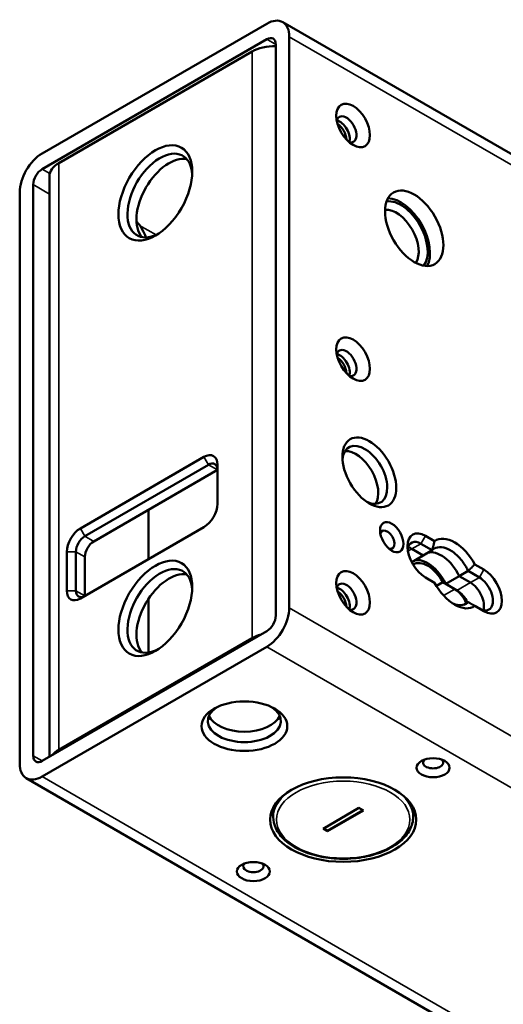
# Paper-space layout 'Sheet_1' of a CAD drawing. Header units: millimetres. Extents: x 1 to 117, y 1 to 117.
# Tile 67 of 73: x 83.77 to 86.76, y 95.31 to 101.4. Entities that reach past the tile are written whole.
import ezdxf

# ---------------------------------------------------------------- set-up
doc = ezdxf.new("R2010")
doc.units = ezdxf.units.MM
doc.layers.add('Visible (ISO)', color=7, linetype='Continuous', lineweight=50)
doc.layers.add('Visible Narrow (ISO)', color=7, linetype='Continuous', lineweight=35)

psp = doc.layouts.new('Sheet_1')

# ---------------------------------------------------------------- linework, layer by layer
at = {"layer": 'Visible (ISO)'}
for p, q in [((83.90467, 100.57513), (85.29661, 101.37877)), ((85.39504, 101.38852), (89.98843, 98.73653)), ((85.29661, 101.28234), (83.90467, 100.4787)), ((85.43581, 101.29841), (85.43581, 97.7624)), ((84.00767, 100.51566), (85.20474, 101.20679)), ((85.35229, 97.71418), (85.35229, 101.25019)), ((83.95002, 96.84029), (83.95002, 100.4353)), ((83.84899, 100.38226), (83.84899, 96.84625)), ((83.76548, 96.79803), (83.76548, 100.33404)), ((84.1413, 98.25423), (84.90687, 98.69623)), ((84.16914, 98.20601), (84.93471, 98.64801)), ((84.99039, 98.64801), (84.99039, 98.40692)), ((84.99039, 98.61586), (84.22482, 98.17386)), ((84.56445, 98.06457), (84.56445, 98.36995)), ((84.90687, 98.26226), (84.1413, 97.82026)), ((86.33578, 98.17502), (86.27932, 98.20762)), ((86.32108, 98.11922), (86.25149, 98.1594)), ((84.05778, 97.86848), (84.05778, 98.10957)), ((84.11346, 97.86848), (84.11346, 98.10957)), ((86.19393, 98.04581), (86.26541, 98.08707)), ((86.19581, 98.12725), (86.26541, 98.08707)), ((86.19581, 98.12725), (86.26541, 98.08707)), ((86.26541, 98.08707), (86.32108, 98.11922)), ((84.16914, 98.07743), (84.16914, 97.83633)), ((86.64123, 97.99867), (86.58478, 98.03126)), ((86.54379, 97.99063), (86.48812, 97.95849)), ((86.61339, 97.95045), (86.5438, 97.99063)), ((86.27932, 97.95045), (86.33578, 97.91786)), ((86.38662, 97.92065), (86.3472, 97.89789)), ((86.46028, 97.87812), (86.38662, 97.92065)), ((86.48812, 97.95849), (86.4046, 97.91027)), ((86.4046, 97.91027), (86.4742, 97.87009)), ((86.48812, 97.95849), (86.55771, 97.91831)), ((86.48812, 97.95849), (86.55771, 97.91831)), ((84.56445, 97.48535), (84.56445, 97.81995)), ((86.51596, 97.78169), (86.54379, 97.79776)), ((86.58477, 97.7741), (86.64123, 97.74151)), ((83.90467, 96.81411), (85.29661, 97.61774)), ((84.00767, 96.88322), (85.20474, 97.57435)), ((85.29661, 97.52131), (83.90467, 96.71767)), ((83.80625, 96.70792), (111.63396, 80.64158)), ((85.3368, 96.5271), (85.3368, 96.46693)), ((85.6446, 96.39461), (85.86731, 96.52319)), ((85.89236, 96.50872), (85.67244, 96.38175)), ((85.89515, 96.50712), (85.67244, 96.37853)), ((85.86731, 96.52319), (85.89515, 96.50712)), ((86.20294, 96.5271), (86.20294, 96.46693)), ((85.67244, 96.37853), (85.6446, 96.39461)), ((85.67244, 96.38175), (85.64738, 96.39621)), ((85.67244, 96.38175), (85.67244, 96.37853))]:
    psp.add_line(p, q, dxfattribs=at)
for centre, major_axis, start_param, end_param in [((85.29661, 101.21804), (0.09843, 0.17048), 5.4977871, 7.0685835), ((85.29661, 101.21804), (0.03937, 0.06819), 5.497787, 7.0685821), ((85.34394, 101.12643), (-0.19685, 0), 4.6699498, 5.4977871), ((85.78936, 100.72461), (0.04429, -0.07671), 5.7923026, 9.9156606), ((85.7476, 100.7005), (0.04429, -0.07671), 0.4908827, 2.65071), ((85.73368, 100.69247), (-0.03937, 0.06819), 3.9587505, 5.4660275), ((84.63405, 100.31476), (0.14204, 0.24602), 5.5648827, 10.1430806), ((83.90467, 100.41441), (0.09843, 0.17048), 0.7853982, 2.3561945), ((84.68973, 100.28261), (-0.14204, -0.24602), 3.3388663, 6.0859116), ((83.90467, 100.41441), (-0.03937, -0.06819), 3.9269912, 5.4977872), ((84.14687, 100.4353), (-0.19685, 0), 5.4977871, 6.2831853), ((86.12621, 100.06402), (0.11811, -0.20457), 0.2328914, 2.9087013), ((86.12621, 100.06402), (-0.12795, 0.22162), 3.4740396, 5.9507384), ((86.09837, 100.04795), (0.09843, -0.17048), 0.2637945, 2.8777982), ((84.42526, 100.04955), (0.09843, -0.17048), 1.2820157, 1.8797794), ((85.78936, 99.27806), (0.04429, -0.07671), 5.7923026, 9.9156606), ((85.7476, 99.25395), (0.04429, -0.07671), 0.4908827, 2.65071), ((85.73368, 99.24592), (-0.03937, 0.06819), 3.9587505, 5.4660275), ((85.9035, 98.58533), (0.09843, -0.17048), 5.5933682, 10.1145951), ((84.90687, 98.59979), (0.05906, 0.10229), 5.4977872, 7.0685835), ((85.84782, 98.55318), (-0.09843, 0.17048), 3.4283492, 5.9964288), ((84.93471, 98.58372), (0.03937, 0.06819), 5.4977872, 7.0685835), ((84.90687, 98.3587), (0.05906, 0.10229), 3.9269908, 5.4977871), ((84.1413, 98.15779), (-0.05906, -0.10229), 3.9269908, 5.4977871), ((86.04269, 98.18351), (0.0315, -0.05455), 5.7755228, 9.9324405), ((86.27932, 98.07903), (-0.07874, 0.13638), 5.4977887, 8.6393752), ((84.16914, 98.14172), (-0.03937, -0.06819), 3.9269908, 5.4977871), ((84.22482, 98.10957), (0.03937, 0.06819), 0.7853982, 2.3561945), ((86.25149, 98.06296), (-0.05906, 0.10229), 5.4977871, 6.9133226), ((86.46028, 97.97456), (-0.11811, 0.20457), 4.6567203, 6.338854), ((86.19581, 98.03082), (0.05906, -0.10229), 2.3561945, 2.65071), ((86.19581, 98.03082), (-0.05906, 0.10229), 5.4977871, 5.7923026), ((86.37676, 97.92634), (-0.09843, 0.17048), 4.5704919, 6.1412883), ((86.37676, 97.92634), (-0.09843, 0.17048), 4.5704919, 6.1412883), ((84.63405, 97.74311), (0.14204, 0.24602), 5.5648827, 10.1430806), ((86.29324, 97.87812), (-0.08858, 0.15343), 4.6567185, 6.3075707), ((86.29324, 97.87812), (-0.09843, 0.17048), 4.5704919, 6.1412883), ((84.68973, 97.71097), (-0.14204, -0.24602), 3.3388663, 6.0859116), ((86.64123, 97.87009), (0.07874, -0.13638), 5.4977887, 8.6393752), ((85.78936, 97.83151), (0.04429, -0.07671), 5.7923026, 9.9156606), ((86.46027, 97.97456), (0.11811, -0.20457), 4.6567203, 6.338854), ((86.55771, 97.82187), (0.05906, -0.10229), 0.4908827, 2.3561945), ((86.55771, 97.82187), (-0.05906, 0.10229), 3.6324753, 5.4977871), ((86.61339, 97.85401), (0.05906, -0.10229), 5.4977871, 8.6393798), ((84.1413, 97.9167), (-0.05906, -0.10229), 5.4977872, 7.0685835), ((84.16914, 97.90063), (-0.03937, -0.06819), 5.4977872, 7.0685835), ((85.7476, 97.8074), (0.04429, -0.07671), 0.4908827, 2.65071), ((85.73368, 97.79937), (-0.03937, 0.06819), 3.9587505, 5.4660275), ((86.46028, 97.78169), (-0.05906, 0.10229), 4.4744479, 5.4977871), ((86.4742, 97.77365), (0.05906, -0.10229), 1.4526707, 2.3561945), ((85.29661, 97.68204), (-0.09843, -0.17048), 0.7853982, 2.3561945), ((85.29661, 97.68204), (0.03937, 0.06819), 3.9269908, 5.4977871), ((85.34394, 97.49398), (0.19685, 0), 2.0080285, 2.3561945), ((85.15742, 97.06163), (-0.22638, 0), 5.5813514, 10.1266118), ((85.15742, 97.12592), (0.22638, 0), 3.3900925, 6.0346854), ((84.14687, 96.80286), (0.19685, 0), 2.3561945, 2.7043605), ((83.90467, 96.8784), (-0.03937, -0.06819), 5.4977871, 7.0685835), ((86.32665, 96.80446), (-0.06299, 0), 5.7755228, 9.9324405), ((83.90467, 96.8784), (-0.09843, -0.17048), 5.4977871, 7.0685835), ((85.76987, 96.5473), (-0.45276, 0), 0.1855251, 0.2959629), ((85.76987, 96.5473), (-0.45276, 0), 0.1855251, 0.2959629), ((85.76987, 96.5473), (0.45276, 0), 5.9872224, 6.0976602), ((85.76987, 96.5473), (0.45276, 0), 5.9872224, 6.0976602), ((85.2131, 96.16155), (-0.06299, 0), 5.7755228, 9.9324405)]:
    psp.add_ellipse(centre, major_axis=major_axis, ratio=0.5773503, start_param=start_param, end_param=end_param, dxfattribs=at)
for centre, major_axis in [((85.83112, 100.74872), (-0.07382, 0.12786)), ((84.60621, 100.33083), (0.16172, 0.28011)), ((86.20973, 100.11224), (-0.12795, 0.22162)), ((85.83112, 99.30217), (-0.07382, 0.12786)), ((85.93134, 98.6014), (-0.11811, 0.20457)), ((86.07053, 98.19958), (-0.05118, 0.08865)), ((84.60621, 97.75919), (-0.16172, -0.28011)), ((85.83112, 97.85562), (-0.07382, 0.12786)), ((85.15742, 97.02948), (0.26575, 0)), ((86.32665, 96.77232), (-0.10236, 0)), ((85.76987, 96.45086), (-0.45276, 0)), ((85.2131, 96.12941), (-0.10236, 0))]:
    psp.add_ellipse(centre, major_axis=major_axis, ratio=0.5773503, dxfattribs=at)
for points, weights in [([(86.33578, 98.17502), (86.32766, 98.14578), (86.32108, 98.11922)], [0.999997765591, 0.999997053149, 0.999997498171]), ([(86.58478, 98.03126), (86.56351, 98.0096), (86.54379, 97.99063)], [0.999997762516, 0.999997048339, 0.999997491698]), ([(86.58477, 97.7741), (86.56351, 97.78638), (86.54379, 97.79776)], [0.999997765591, 0.99999705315, 0.999997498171])]:
    psp.add_rational_spline(points, weights, degree=2, dxfattribs=at)
for points, knots in [([(86.54379, 97.99063), (86.53975, 97.99913), (86.53542, 98.00742), (86.5185, 98.03672), (86.50285, 98.05812), (86.46856, 98.09433), (86.44992, 98.10912), (86.41496, 98.1293), (86.39632, 98.13604), (86.36203, 98.13943), (86.34637, 98.1361), (86.32946, 98.12633), (86.32512, 98.12306), (86.32108, 98.11922)], [0.30722098, 0.30722098, 0.30722098, 0.30722098, 0.37668136, 0.37668136, 0.56502363, 0.56502363, 0.7533659, 0.7533659, 0.94171039, 0.94171039, 1.13005488, 1.13005488, 1.19952199, 1.19952199, 1.19952199, 1.19952199]), ([(86.44572, 97.79085), (86.45914, 97.78462), (86.47284, 97.78051), (86.50285, 97.77754), (86.5185, 97.78087), (86.53542, 97.79064), (86.53976, 97.79392), (86.54379, 97.79776)], [2.30721102, 2.30721102, 2.30721102, 2.30721102, 2.44845701, 2.44845701, 2.6368015, 2.6368015, 2.7062686, 2.7062686, 2.7062686, 2.7062686]), ([(86.20294, 96.46693), (86.20294, 96.44021), (86.19603, 96.41356), (86.16921, 96.36242), (86.14874, 96.33806), (86.09572, 96.29364), (86.06257, 96.27383), (85.98748, 96.24143), (85.94549, 96.2289), (85.8572, 96.21234), (85.81092, 96.20828), (85.7186, 96.20892), (85.67257, 96.21361), (85.58517, 96.23135), (85.54382, 96.24439), (85.46984, 96.27784), (85.43723, 96.29826), (85.38456, 96.3448), (85.36436, 96.37092), (85.34194, 96.42082), (85.3368, 96.44386), (85.3368, 96.46693)], [0.7853982, 0.7853982, 0.7853982, 0.7853982, 1.0793369, 1.0793369, 1.3887821, 1.3887821, 1.7143991, 1.7143991, 2.0420014, 2.0420014, 2.3683285, 2.3683285, 2.6941144, 2.6941144, 3.0205229, 3.0205229, 3.3481856, 3.3481856, 3.6731903, 3.6731903, 3.9269908, 3.9269908, 3.9269908, 3.9269908])]:
    psp.add_open_spline(points, degree=3, knots=knots, dxfattribs=at)
at = {"layer": 'Visible Narrow (ISO)'}
for p, q in [((85.35229, 101.25019), (85.29661, 101.28234)), ((90.07617, 98.61929), (85.43581, 101.29841)), ((85.20474, 97.57435), (85.20474, 101.20679)), ((83.90467, 100.4787), (83.952, 100.45137)), ((84.00767, 100.51566), (84.00767, 96.88322)), ((83.95002, 100.32393), (83.84899, 100.38226)), ((84.50877, 100.12992), (84.61087, 100.07097)), ((84.93471, 98.64801), (84.90687, 98.69623)), ((84.99039, 98.61586), (84.93471, 98.64801)), ((84.1413, 98.25423), (84.16914, 98.20601)), ((86.27932, 98.20762), (86.25149, 98.1594)), ((84.16914, 98.20601), (84.22482, 98.17386)), ((86.25149, 98.1594), (86.19581, 98.12725)), ((84.11346, 98.10957), (84.05778, 98.10957)), ((84.16914, 98.07743), (84.11346, 98.10957)), ((86.19581, 98.12725), (86.17081, 98.11282)), ((86.61339, 97.95045), (86.64123, 97.99867)), ((86.4742, 97.87009), (86.55771, 97.91831)), ((86.55771, 97.91831), (86.61339, 97.95045)), ((84.05778, 97.86848), (84.11346, 97.86848)), ((84.11346, 97.86848), (84.16914, 97.83633)), ((86.39155, 97.83845), (86.46028, 97.87812)), ((85.43581, 97.7624), (113.26352, 81.69606)), ((113.12433, 81.45497), (85.29661, 97.52131)), ((83.84899, 96.84625), (83.90467, 96.81411)), ((83.90467, 96.71767), (111.73238, 80.65133))]:
    psp.add_line(p, q, dxfattribs=at)
psp.add_ellipse((85.76987, 96.45086), major_axis=(-0.41339, 0), ratio=0.5773503, dxfattribs=at)
for major_axis, start_param, end_param in [((-0.43307, 0), 5.5202637, 6.2831853), ((0.43307, 0), 0, 0.7629216)]:
    psp.add_ellipse((85.76987, 96.46693), major_axis=major_axis, ratio=0.5773503, start_param=start_param, end_param=end_param, dxfattribs=at)

doc.saveas('drawing.dxf')
